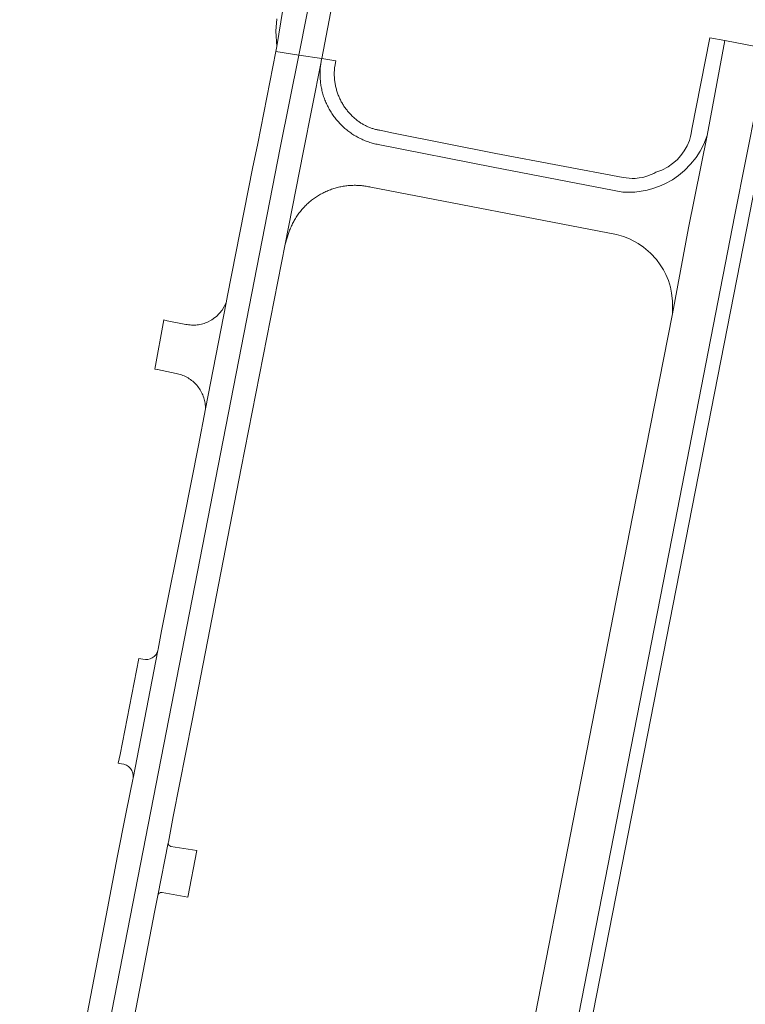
# Model space of a CAD drawing. Extents: x 152825 to 164088, y 457113 to 463005.
# Tile 83 of 256: x 157292 to 157394, y 459096 to 459234. Entities that reach past the tile are written whole.
import ezdxf

# ---------------------------------------------------------------- set-up
doc = ezdxf.new("R2010")
doc.units = 0
doc.header["$LTSCALE"] = 0.5
doc.layers.add('B-PV-VH-GESLOTENVERHARDING_ASFALT-GV', color=251, linetype='CONTINUOUS', lineweight=18)
doc.layers.add('B-PV-VH-OPENVERHARDING_BETONSTRAATSTEEN-GV', color=251, linetype='CONTINUOUS', lineweight=18)

msp = doc.modelspace()

# ---------------------------------------------------------------- linework, layer by layer
at = {"layer": 'B-PV-VH-GESLOTENVERHARDING_ASFALT-GV', "flags": 128}
for points in [[(157331.492, 459249.999), (157328.307, 459230.437), (157328.169, 459229.731), (157331.384, 459229.233), (157338.325, 459264.277)], [(157338.325, 459264.277), (157331.384, 459229.233), (157334.593, 459228.741), (157337.07, 459241.69)], [(157328.331, 459234.304), (157328.173, 459232.554), (157328.307, 459230.437), (157331.492, 459249.999)]]:
    msp.add_lwpolyline(points, dxfattribs=at)
for points in [[(157304.427, 459108.821), (157292.337, 459046.099), (157295.473, 459045.464), (157328.8, 459216.238), (157331.384, 459229.233), (157328.169, 459229.731), (157325.657, 459216.853), (157324.924, 459213.357), (157321.429, 459195.572), (157321.234, 459194.572), (157318.341, 459179.719), (157317.342, 459174.59), (157315.296, 459164.239), (157312.198, 459148.676), (157311.706, 459146.104), (157311.674, 459145.937), (157308.212, 459128.036), (157308.179, 459127.864), (157307.803, 459126.047), (157307.136, 459122.821), (157306.042, 459117.2)], [(157295.473, 459045.464), (157298.358, 459044.88), (157299.093, 459048.316), (157302.65, 459064.96), (157311.236, 459109.538), (157311.673, 459111.653), (157313.12, 459118.997), (157313.138, 459119.091), (157313.826, 459122.692), (157316.456, 459136.107), (157317.662, 459142.352), (157323.315, 459171.425), (157329.488, 459202.756), (157332.007, 459215.61), (157334.505, 459228.269), (157334.536, 459228.441), (157334.593, 459228.741), (157331.384, 459229.233), (157328.8, 459216.238)]]:
    msp.add_lwpolyline(points, close=True, dxfattribs=at)
at = {"layer": 'B-PV-VH-OPENVERHARDING_BETONSTRAATSTEEN-GV', "flags": 128}
for points in [[(157358.96, 459215.46), (157344.65, 459218.28), (157342.732, 459218.701), (157342.61, 459218.723), (157342.488, 459218.746), (157342.367, 459218.772), (157342.246, 459218.8), (157342.125, 459218.83), (157342.006, 459218.862), (157341.886, 459218.897), (157341.768, 459218.933), (157341.65, 459218.971), (157341.532, 459219.012), (157341.416, 459219.054), (157341.3, 459219.099), (157341.185, 459219.145), (157341.071, 459219.194), (157340.957, 459219.244), (157340.845, 459219.297), (157340.733, 459219.351), (157340.623, 459219.408), (157340.513, 459219.466), (157340.405, 459219.526), (157340.297, 459219.589), (157340.191, 459219.653), (157340.086, 459219.718), (157339.982, 459219.786), (157339.879, 459219.855), (157339.778, 459219.927), (157339.677, 459220), (157339.578, 459220.074), (157339.464, 459220.164), (157339.351, 459220.255), (157339.24, 459220.348), (157339.131, 459220.443), (157339.023, 459220.54), (157338.918, 459220.639), (157338.813, 459220.74), (157338.711, 459220.843), (157338.611, 459220.947), (157338.512, 459221.053), (157338.415, 459221.161), (157338.32, 459221.271), (157338.227, 459221.382), (157338.136, 459221.495), (157338.047, 459221.609), (157337.96, 459221.725), (157337.875, 459221.842), (157337.793, 459221.961), (157337.712, 459222.082), (157337.633, 459222.203), (157337.557, 459222.327), (157337.483, 459222.451), (157337.41, 459222.577), (157337.341, 459222.704), (157337.273, 459222.832), (157337.208, 459222.961), (157337.145, 459223.092), (157337.084, 459223.223), (157337.026, 459223.356), (157336.969, 459223.49), (157336.916, 459223.624), (157336.864, 459223.76), (157336.815, 459223.896), (157336.769, 459224.033), (157336.725, 459224.171), (157336.683, 459224.31), (157336.644, 459224.45), (157336.607, 459224.59), (157336.573, 459224.731), (157336.541, 459224.872), (157336.512, 459225.014), (157336.485, 459225.156), (157336.46, 459225.299), (157336.439, 459225.443), (157336.419, 459225.586), (157336.403, 459225.73), (157336.388, 459225.874), (157336.377, 459226.019), (157336.367, 459226.163), (157336.361, 459226.308), (157336.357, 459226.453), (157336.355, 459226.598), (157336.356, 459226.743), (157336.36, 459226.888), (157336.366, 459227.033), (157336.375, 459227.177), (157336.386, 459227.322), (157336.4, 459227.466), (157336.416, 459227.61), (157336.575, 459228.435), (157334.593, 459228.741), (157334.536, 459228.441), (157334.505, 459228.269), (157334.477, 459228.096), (157334.453, 459227.923), (157334.431, 459227.749), (157334.412, 459227.575), (157334.396, 459227.401), (157334.384, 459227.226), (157334.374, 459227.051), (157334.367, 459226.876), (157334.364, 459226.701), (157334.363, 459226.526), (157334.366, 459226.351), (157334.371, 459226.176), (157334.38, 459226.001), (157334.391, 459225.827), (157334.406, 459225.652), (157334.424, 459225.478), (157334.445, 459225.304), (157334.468, 459225.131), (157334.495, 459224.958), (157334.525, 459224.786), (157334.558, 459224.614), (157334.593, 459224.442), (157334.632, 459224.272), (157334.674, 459224.102), (157334.718, 459223.932), (157334.766, 459223.764), (157334.817, 459223.596), (157334.87, 459223.43), (157334.926, 459223.264), (157334.985, 459223.099), (157335.047, 459222.935), (157335.112, 459222.773), (157335.18, 459222.612), (157335.251, 459222.451), (157335.324, 459222.292), (157335.4, 459222.135), (157335.479, 459221.978), (157335.56, 459221.823), (157335.644, 459221.67), (157335.731, 459221.518), (157335.82, 459221.367), (157335.912, 459221.219), (157336.007, 459221.071), (157336.104, 459220.926), (157336.204, 459220.782), (157336.306, 459220.64), (157336.411, 459220.499), (157336.518, 459220.361), (157336.627, 459220.224), (157336.739, 459220.09), (157336.853, 459219.957), (157336.97, 459219.826), (157337.088, 459219.698), (157337.209, 459219.571), (157337.332, 459219.447), (157337.457, 459219.324), (157337.585, 459219.204), (157337.714, 459219.086), (157337.846, 459218.971), (157337.979, 459218.857), (157338.114, 459218.746), (157338.252, 459218.638), (157338.391, 459218.532), (157338.532, 459218.428), (157338.675, 459218.327), (157338.819, 459218.228), (157338.965, 459218.132), (157339.113, 459218.038), (157339.263, 459217.947), (157339.414, 459217.858), (157339.566, 459217.773), (157339.72, 459217.689), (157339.876, 459217.609), (157340.032, 459217.531), (157340.191, 459217.456), (157340.35, 459217.384), (157340.511, 459217.314), (157340.673, 459217.248), (157340.835, 459217.184), (157341, 459217.123), (157341.165, 459217.065), (157341.331, 459217.009), (157341.498, 459216.957), (157341.666, 459216.908), (157341.834, 459216.861), (157342.004, 459216.817), (157342.174, 459216.777), (157342.345, 459216.739), (157342.517, 459216.704), (157358.57, 459213.53), (157376.735, 459210.055), (157377.562, 459210.029), (157378.405, 459210.062), (157379.318, 459210.168), (157380.14, 459210.328), (157380.934, 459210.542), (157381.878, 459210.878), (157382.605, 459211.201), (157383.659, 459211.784), (157384.535, 459212.388), (157385.362, 459213.078), (157386.21, 459213.94), (157386.97, 459214.895), (157387.542, 459215.779), (157388.056, 459216.765), (157388.529, 459217.955), (157390.989, 459231.252), (157388.903, 459231.652), (157386.404, 459218.866), (157386.307, 459218.253), (157386.212, 459217.848), (157386.038, 459217.284), (157385.717, 459216.524), (157385.312, 459215.806), (157384.847, 459215.165), (157384.311, 459214.575), (157383.699, 459214.038), (157383.07, 459213.599), (157382.186, 459213.132), (157381.351, 459212.823), (157381.067, 459212.669), (157380.718, 459212.504), (157380.1, 459212.272), (157379.523, 459212.117), (157379.022, 459212.028), (157378.474, 459211.977), (157378.027, 459211.97), (157377.621, 459211.99), (157377.205, 459212.038), (157376.781, 459212.116)], [(157388.529, 459217.955), (157388.056, 459216.765), (157387.542, 459215.779), (157386.97, 459214.895), (157386.21, 459213.94), (157385.362, 459213.078), (157384.535, 459212.388), (157383.659, 459211.784), (157382.605, 459211.201), (157381.878, 459210.878), (157380.934, 459210.542), (157380.14, 459210.328), (157379.318, 459210.168), (157378.405, 459210.062), (157377.562, 459210.029), (157376.735, 459210.055), (157358.57, 459213.53), (157342.517, 459216.704), (157342.345, 459216.739), (157342.174, 459216.777), (157342.004, 459216.817), (157341.834, 459216.861), (157341.666, 459216.908), (157341.498, 459216.957), (157341.331, 459217.009), (157341.165, 459217.065), (157341, 459217.123), (157340.835, 459217.184), (157340.673, 459217.248), (157340.511, 459217.314), (157340.35, 459217.384), (157340.191, 459217.456), (157340.032, 459217.531), (157339.876, 459217.609), (157339.72, 459217.689), (157339.566, 459217.773), (157339.414, 459217.858), (157339.263, 459217.947), (157339.113, 459218.038), (157338.965, 459218.132), (157338.819, 459218.228), (157338.675, 459218.327), (157338.532, 459218.428), (157338.391, 459218.532), (157338.252, 459218.638), (157338.114, 459218.746), (157337.979, 459218.857), (157337.846, 459218.971), (157337.714, 459219.086), (157337.585, 459219.204), (157337.457, 459219.324), (157337.332, 459219.447), (157337.209, 459219.571), (157337.088, 459219.698), (157336.97, 459219.826), (157336.853, 459219.957), (157336.739, 459220.09), (157336.627, 459220.224), (157336.518, 459220.361), (157336.411, 459220.499), (157336.306, 459220.64), (157336.204, 459220.782), (157336.104, 459220.926), (157336.007, 459221.071), (157335.912, 459221.219), (157335.82, 459221.367), (157335.731, 459221.518), (157335.644, 459221.67), (157335.56, 459221.823), (157335.479, 459221.978), (157335.4, 459222.135), (157335.324, 459222.292), (157335.251, 459222.451), (157335.18, 459222.612), (157335.112, 459222.773), (157335.047, 459222.935), (157334.985, 459223.099), (157334.926, 459223.264), (157334.87, 459223.43), (157334.817, 459223.596), (157334.766, 459223.764), (157334.718, 459223.932), (157334.674, 459224.102), (157334.632, 459224.272), (157334.593, 459224.442), (157334.558, 459224.614), (157334.525, 459224.786), (157334.495, 459224.958), (157334.468, 459225.131), (157334.445, 459225.304), (157334.424, 459225.478), (157334.406, 459225.652), (157334.391, 459225.827), (157334.38, 459226.001), (157334.371, 459226.176), (157334.366, 459226.351), (157334.363, 459226.526), (157334.364, 459226.701), (157334.367, 459226.876), (157334.374, 459227.051), (157334.384, 459227.226), (157334.396, 459227.401), (157334.412, 459227.575), (157334.431, 459227.749), (157334.453, 459227.923), (157334.477, 459228.096), (157334.505, 459228.269), (157332.007, 459215.61), (157329.488, 459202.756), (157329.997, 459204.394), (157330.053, 459204.554), (157330.111, 459204.713), (157330.172, 459204.871), (157330.236, 459205.028), (157330.303, 459205.184), (157330.372, 459205.338), (157330.444, 459205.492), (157330.519, 459205.644), (157330.596, 459205.794), (157330.676, 459205.944), (157330.759, 459206.092), (157330.844, 459206.238), (157330.931, 459206.383), (157331.022, 459206.526), (157331.114, 459206.668), (157331.209, 459206.808), (157331.307, 459206.947), (157331.407, 459207.084), (157331.509, 459207.219), (157331.614, 459207.352), (157331.721, 459207.483), (157331.83, 459207.613), (157331.941, 459207.741), (157332.055, 459207.866), (157332.171, 459207.99), (157332.289, 459208.111), (157332.409, 459208.231), (157332.531, 459208.348), (157332.655, 459208.464), (157332.781, 459208.577), (157332.909, 459208.687), (157333.039, 459208.796), (157333.171, 459208.902), (157333.305, 459209.006), (157333.44, 459209.108), (157333.578, 459209.207), (157333.717, 459209.304), (157333.857, 459209.399), (157334, 459209.491), (157334.143, 459209.58), (157334.289, 459209.667), (157334.436, 459209.752), (157334.584, 459209.833), (157334.734, 459209.913), (157334.885, 459209.989), (157335.037, 459210.063), (157335.191, 459210.135), (157335.346, 459210.203), (157335.502, 459210.269), (157335.659, 459210.332), (157335.817, 459210.393), (157335.976, 459210.451), (157336.137, 459210.505), (157336.298, 459210.558), (157336.46, 459210.607), (157336.623, 459210.653), (157336.787, 459210.697), (157336.951, 459210.738), (157337.116, 459210.776), (157337.282, 459210.811), (157337.448, 459210.843), (157337.615, 459210.872), (157337.782, 459210.898), (157337.95, 459210.921), (157338.118, 459210.942), (157338.287, 459210.959), (157338.456, 459210.974), (157338.625, 459210.986), (157338.794, 459210.994), (157338.963, 459211), (157339.133, 459211.003), (157339.302, 459211.003), (157339.471, 459210.999), (157339.641, 459210.993), (157339.81, 459210.984), (157339.979, 459210.972), (157340.148, 459210.958), (157340.316, 459210.94), (157340.484, 459210.919), (157340.652, 459210.895), (157340.819, 459210.869), (157340.986, 459210.839), (157341.152, 459210.807), (157341.318, 459210.771), (157341.483, 459210.733), (157375.867, 459204.127), (157376.811, 459203.855), (157377.662, 459203.521), (157378.888, 459202.871), (157379.635, 459202.361), (157380.608, 459201.53), (157381.42, 459200.645), (157381.977, 459199.892), (157382.421, 459199.168), (157382.747, 459198.528), (157383.1, 459197.675), (157383.381, 459196.765), (157383.563, 459195.912), (157383.686, 459194.847), (157383.699, 459193.837), (157383.67, 459193.361), (157383.666, 459193.043), (157385.938, 459205.052)], [(157318.341, 459179.719), (157321.234, 459194.572), (157320.663, 459193.532), (157319.863, 459192.655), (157319.631, 459192.485), (157319.222, 459192.186), (157318.516, 459191.824), (157318.33, 459191.751), (157318.141, 459191.685), (157317.95, 459191.628), (157317.756, 459191.577), (157317.561, 459191.535), (157317.364, 459191.501), (157317.166, 459191.474), (157316.967, 459191.455), (157316.767, 459191.444), (157316.567, 459191.442), (157316.367, 459191.447), (157316.168, 459191.46), (157315.969, 459191.481), (157315.771, 459191.511), (157315.575, 459191.548), (157315.564, 459191.55), (157312.966, 459192.06), (157312.526, 459192.191), (157311.259, 459185.278), (157311.592, 459185.211), (157311.6, 459185.21), (157314.217, 459184.685), (157314.413, 459184.645), (157314.608, 459184.598), (157314.801, 459184.542), (157314.991, 459184.479), (157315.179, 459184.409), (157315.363, 459184.331), (157315.545, 459184.245), (157315.723, 459184.153), (157315.897, 459184.053), (157316.067, 459183.947), (157316.232, 459183.834), (157316.393, 459183.714), (157316.549, 459183.588), (157316.7, 459183.456), (157316.846, 459183.319), (157316.986, 459183.175), (157317.12, 459183.026), (157317.247, 459182.872), (157317.369, 459182.712), (157317.484, 459182.548), (157317.593, 459182.38), (157317.695, 459182.207), (157317.79, 459182.03), (157317.878, 459181.85), (157317.958, 459181.666), (157318.031, 459181.48), (157318.097, 459181.29), (157318.155, 459181.098), (157318.205, 459180.904), (157318.247, 459180.709), (157318.282, 459180.511), (157318.309, 459180.312), (157318.327, 459180.113), (157318.338, 459179.913)]]:
    msp.add_lwpolyline(points, close=True, dxfattribs=at)
for points in [[(157366.452, 459074.05), (157383.99, 459163.73), (157392.4, 459206.86), (157397.029, 459230.095), (157390.989, 459231.252), (157388.529, 459217.955), (157385.938, 459205.052), (157383.666, 459193.043), (157378.09, 459164.62), (157355.846, 459050.642)], [(157363.667, 459049.782), (157398.914, 459229.771), (157397.029, 459230.095), (157392.4, 459206.86), (157383.99, 459163.73), (157366.452, 459074.05)], [(157308.212, 459128.036), (157311.674, 459145.937)], [(157309.018, 459144.786), (157306.389, 459131.358), (157306.12, 459130.162), (157306.569, 459130.078)], [(157309.586, 459144.691), (157309.018, 459144.786)], [(157313.12, 459118.997), (157311.673, 459111.653)], [(157312.251, 459112.033), (157315.847, 459111.397), (157317.125, 459117.911), (157313.507, 459118.51)]]:
    msp.add_lwpolyline(points, dxfattribs=at)
at = {"layer": 'B-PV-VH-OPENVERHARDING_BETONSTRAATSTEEN-GV'}
for points in [[(157311.674, 459145.937, -0.4182551), (157309.586, 459144.691)], [(157306.569, 459130.078, -0.4344538), (157308.212, 459128.036)], [(157313.507, 459118.51, -0.4004518), (157313.12, 459118.997)], [(157311.673, 459111.653, -0.4153953), (157312.251, 459112.033)]]:
    msp.add_lwpolyline(points, format="xyb", dxfattribs=at)

doc.saveas('drawing.dxf')
